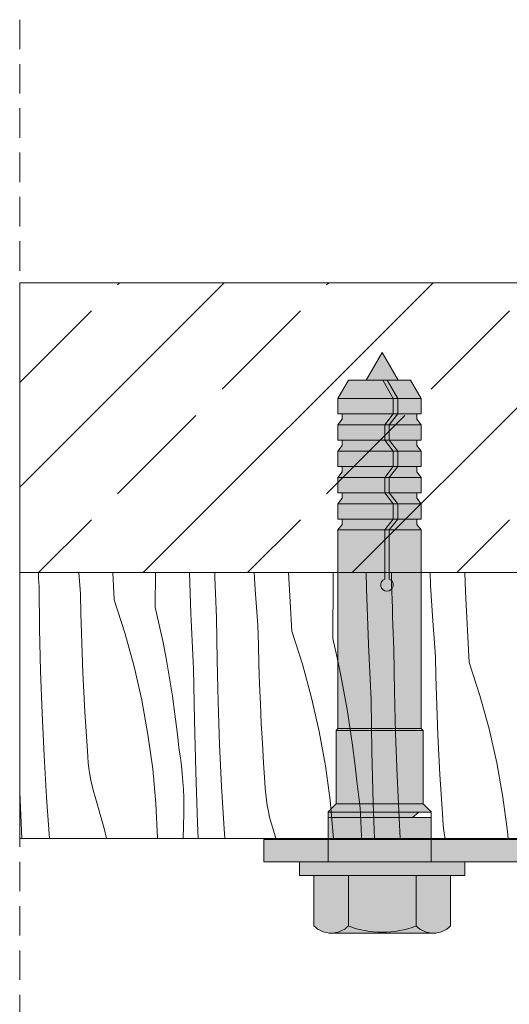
# Model space of a CAD drawing. Header units: millimetres. Extents: x -7814 to 55813, y 465 to 25965.
# Tile 83 of 112: x 47588 to 47919, y 16469 to 17135. Entities that reach past the tile are written whole.
import ezdxf

# ---------------------------------------------------------------- set-up
doc = ezdxf.new("R2010")
doc.units = ezdxf.units.MM
doc.linetypes.add('Hidden Line', pattern=[30.00000000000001, 20, -10.00000000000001])
for name, color, linetype, lineweight in [('2D - Ogolne2', 251, 'Continuous', 15), ('2D Drafting - General102', 254, 'Continuous', 13), ('2D Drafting - General121', 255, 'Continuous', 0), ('2D Drafting - General2', 251, 'Continuous', 15), ('2D Drafting - General81', 251, 'Continuous', 20)]:
    doc.layers.add(name, color=color, linetype=linetype, lineweight=lineweight)

# ---------------------------------------------------------------- blocks, each defined once
blk = doc.blocks.new('*X4')
at = {"layer": '2D Drafting - General81', "linetype": 'Continuous'}
for p, q in [((-50717.47498905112, 68991.75645290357), (-50717.64118922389, 68995.6741303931)), ((-50689.19142137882, 68981.26615062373), (-50690.27448988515, 68995.6741303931)), ((-50666.36370971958, 68977.24100915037), (-50667.34763709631, 68995.6741303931)), ((-50638.56012516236, 68972.33848703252), (-50638.40849095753, 68995.6741303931)), ((-50614.41662745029, 68968.08133697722), (-50615.41551875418, 68995.6741303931)), ((-50598.2724177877, 68992.77803063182), (-50598.36873449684, 68995.6741303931)), ((-50570.93381415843, 68984.17530916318), (-50571.62454933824, 68995.6741303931)), ((-50546.29594847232, 68956.06982332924), (-50548.40995626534, 68995.6741303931)), ((-50518.23670485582, 68990.51177916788), (-50518.20133005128, 68995.6741303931)), ((-50495.72928925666, 68985.04215610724), (-50496.00169281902, 68995.6741303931)), ((-50478.720232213, 68988.25610574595), (-50478.87392285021, 68995.6741303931)), ((-50452.31403233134, 68987.108956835), (-50452.69943077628, 68995.6741303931)), ((-50428.77700169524, 68982.64871263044), (-50429.16462312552, 68995.6741303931)), ((-50717.22695678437, 68986.20957193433), (-50717.47498905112, 68991.75645290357)), ((-50598.07516348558, 68987.22911188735), (-50598.2724177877, 68992.77803063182)), ((-50518.4923639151, 68951.16730121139), (-50518.23670485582, 68990.51177916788)), ((-50478.5610724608, 68982.70596370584), (-50478.720232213, 68988.25610574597)), ((-50716.8850917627, 68957.63162684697), (-50717.22695678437, 68986.20957193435)), ((-50688.92471871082, 68967.94893758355), (-50689.19142137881, 68981.26615062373)), ((-50597.86521297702, 68981.68065901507), (-50598.07516348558, 68987.22911188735)), ((-50597.64256736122, 68976.13270106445), (-50597.86521297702, 68981.68065901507)), ((-50569.12366013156, 68960.0949648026), (-50570.93381415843, 68984.17530916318)), ((-50494.34886620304, 68946.91015115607), (-50495.72928925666, 68985.04215610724)), ((-50478.38921360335, 68977.15620037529), (-50478.5610724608, 68982.70596370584)), ((-50450.86605291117, 68963.00412334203), (-50452.31403233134, 68987.108956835)), ((-50426.22818722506, 68934.89863750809), (-50428.77700169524, 68982.64871263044)), ((-50666.36370971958, 68977.24100915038), (-50659.13961908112, 68954.85835163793)), ((-50597.40722780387, 68970.58526708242), (-50597.64256736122, 68976.13270106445)), ((-50478.20465654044, 68971.60684481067), (-50478.38921360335, 68977.15620037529)), ((-50688.56382911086, 68954.63394407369), (-50688.92471871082, 68967.94893758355)), ((-50638.56012516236, 68972.33848703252), (-50635.84931153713, 68960.37154360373)), ((-50614.21962749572, 68963.40680028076), (-50614.41662745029, 68968.08133697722)), ((-50597.15919553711, 68965.0383861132), (-50597.40722780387, 68970.58526708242)), ((-50478.00740223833, 68966.05792606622), (-50478.20465654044, 68971.60684481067)), ((-50614.01656937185, 68958.73252282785), (-50614.21962749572, 68963.40680028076)), ((-50596.81733051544, 68936.46044102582), (-50597.15919553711, 68965.03838611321)), ((-50477.79745172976, 68960.50947319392), (-50478.00740223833, 68966.05792606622)), ((-50449.0558988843, 68938.92377898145), (-50450.86605291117, 68963.00412334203)), ((-50716.2048227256, 68929.05973416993), (-50716.8850917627, 68957.63162684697)), ((-50688.10877063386, 68941.32183622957), (-50688.56382911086, 68954.63394407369)), ((-50659.13961908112, 68954.85835163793), (-50652.91366489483, 68932.17777983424)), ((-50635.84931153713, 68960.37154360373), (-50633.33420907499, 68948.36194306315)), ((-50613.80745341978, 68954.05851246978), (-50614.01656937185, 68958.73252282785)), ((-50568.85695746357, 68946.7777517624), (-50569.12366013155, 68960.0949648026)), ((-50546.29594847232, 68956.06982332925), (-50539.07185783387, 68933.68716581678)), ((-50477.57480611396, 68954.9615152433), (-50477.79745172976, 68960.50947319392)), ((-50477.33946655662, 68949.41408126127), (-50477.57480611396, 68954.9615152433)), ((-50633.33420907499, 68948.36194306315), (-50631.0154880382, 68936.31288590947)), ((-50613.59227999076, 68949.38477705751), (-50613.80745341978, 68954.05851246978)), ((-50613.3710494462, 68944.71132444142), (-50613.59227999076, 68949.38477705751)), ((-50518.4923639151, 68951.16730121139), (-50515.78155028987, 68939.20035778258)), ((-50477.09143428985, 68943.86720029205), (-50477.33946655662, 68949.41408126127)), ((-50687.55956604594, 68928.01328004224), (-50688.10877063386, 68941.32183622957)), ((-50613.14376215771, 68940.0381624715), (-50613.3710494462, 68944.71132444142)), ((-50568.49606786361, 68933.46275825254), (-50568.85695746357, 68946.7777517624)), ((-50494.15186624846, 68942.23561445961), (-50494.34886620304, 68946.91015115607)), ((-50493.94880812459, 68937.5613370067), (-50494.15186624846, 68942.23561445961)), ((-50476.74956926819, 68915.28925520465), (-50477.09143428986, 68943.86720029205)), ((-50631.0154880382, 68936.31288590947), (-50628.89376635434, 68924.2275831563)), ((-50612.91041850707, 68935.36529899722), (-50613.14376215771, 68940.0381624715)), ((-50612.67101888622, 68930.69274186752), (-50612.91041850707, 68935.36529899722)), ((-50596.13706147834, 68907.88854834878), (-50596.81733051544, 68936.46044102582)), ((-50515.78155028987, 68939.20035778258), (-50513.26644782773, 68927.190757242)), ((-50493.73969217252, 68932.88732664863), (-50493.94880812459, 68937.5613370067)), ((-50448.78919621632, 68925.60656594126), (-50449.0558988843, 68938.92377898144)), ((-50426.22818722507, 68934.89863750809), (-50419.00409658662, 68912.51597999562)), ((-50715.18624507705, 68900.49790095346), (-50716.2048227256, 68929.05973416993)), ((-50686.91624282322, 68914.70894132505), (-50687.55956604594, 68928.01328004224)), ((-50652.91366489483, 68932.17777983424), (-50647.69805919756, 68909.24378105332)), ((-50612.08715247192, 68895.78582621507), (-50612.67101888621, 68930.69274186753)), ((-50568.0410093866, 68920.15065040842), (-50568.49606786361, 68933.46275825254)), ((-50539.07185783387, 68933.68716581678), (-50532.84590364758, 68911.00659401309)), ((-50493.5245187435, 68928.21359123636), (-50493.73969217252, 68932.88732664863)), ((-50493.30328819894, 68923.54013862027), (-50493.5245187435, 68928.21359123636)), ((-50628.89376635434, 68924.2275831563), (-50626.96960945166, 68912.1092554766)), ((-50513.26644782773, 68927.190757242), (-50510.94772679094, 68915.14170008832)), ((-50493.07600091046, 68918.86697665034), (-50493.30328819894, 68923.54013862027)), ((-50448.42830661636, 68912.29157243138), (-50448.78919621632, 68925.60656594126)), ((-50686.17883315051, 68901.40948568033), (-50686.91624282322, 68914.70894132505)), ((-50567.49180479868, 68906.84209422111), (-50568.0410093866, 68920.15065040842)), ((-50510.94772679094, 68915.14170008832), (-50508.82600510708, 68903.05639733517)), ((-50492.84265725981, 68914.19411317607), (-50493.07600091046, 68918.86697665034)), ((-50476.06930023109, 68886.71736252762), (-50476.74956926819, 68915.28925520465)), ((-50647.69805919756, 68909.24378105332), (-50643.50303225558, 68886.1013396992)), ((-50626.96960945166, 68912.1092554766), (-50625.2435301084, 68899.96113234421)), ((-50532.84590364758, 68911.00659401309), (-50527.6302979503, 68888.07259523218)), ((-50492.60325763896, 68909.52155604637), (-50492.84265725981, 68914.19411317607)), ((-50492.01939122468, 68874.61464039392), (-50492.60325763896, 68909.52155604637)), ((-50447.97324813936, 68898.97946458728), (-50448.42830661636, 68912.29157243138)), ((-50419.00409658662, 68912.51597999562), (-50412.77814240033, 68889.83540819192)), ((-50685.34737391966, 68888.1155784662), (-50686.17883315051, 68901.40948568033)), ((-50595.11848382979, 68879.32671513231), (-50596.13706147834, 68907.88854834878)), ((-50566.84848157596, 68893.5377555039), (-50567.49180479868, 68906.84209422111)), ((-50508.82600510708, 68903.05639733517), (-50506.9018482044, 68890.93806965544)), ((-50713.82950166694, 68871.95013283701), (-50715.18624507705, 68900.49790095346)), ((-50625.2435301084, 68899.96113234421), (-50623.71598831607, 68887.78645117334)), ((-50611.21589936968, 68860.88490103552), (-50612.08715247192, 68895.78582621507)), ((-50447.42404355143, 68885.67090839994), (-50447.97324813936, 68898.97946458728)), ((-50684.42190672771, 68874.82788476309), (-50685.34737391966, 68888.1155784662)), ((-50566.11107190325, 68880.2382998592), (-50566.84848157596, 68893.5377555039)), ((-50527.6302979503, 68888.07259523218), (-50523.43527100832, 68864.93015387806)), ((-50506.9018482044, 68890.93806965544), (-50505.17576886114, 68878.78994652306)), ((-50412.77814240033, 68889.83540819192), (-50407.56253670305, 68866.90140941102)), ((-50643.50303225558, 68886.1013396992), (-50640.33681249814, 68862.79584903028)), ((-50623.71598831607, 68887.78645117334), (-50622.38739115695, 68875.58845645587)), ((-50475.05072258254, 68858.15552931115), (-50476.06930023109, 68886.71736252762)), ((-50446.78072032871, 68872.36656968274), (-50447.42404355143, 68885.67090839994)), ((-50684.24484572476, 68870.88296092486), (-50684.42190672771, 68874.82788476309)), ((-50621.56331581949, 68870.27157574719), (-50622.38739115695, 68875.58845645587)), ((-50593.76174041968, 68850.77894701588), (-50595.11848382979, 68879.32671513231)), ((-50565.2796126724, 68866.94439264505), (-50566.11107190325, 68880.2382998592)), ((-50505.17576886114, 68878.78994652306), (-50503.64822706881, 68866.6152653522)), ((-50491.14813812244, 68839.71371521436), (-50492.01939122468, 68874.61464039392)), ((-50712.13478277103, 68843.42043348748), (-50713.82950166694, 68871.95013283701)), ((-50683.92943166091, 68866.94668239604), (-50684.24484572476, 68870.88296092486)), ((-50620.86407574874, 68864.93684201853), (-50621.56331581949, 68870.27157574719)), ((-50446.043310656, 68859.06711403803), (-50446.78072032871, 68872.36656968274)), ((-50683.47605322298, 68863.02389987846), (-50683.92943166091, 68866.94668239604)), ((-50682.88526911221, 68859.11944744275), (-50683.47605322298, 68863.02389987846)), ((-50640.33681249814, 68862.79584903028), (-50638.20561037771, 68839.3730221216)), ((-50620.29005506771, 68859.58718587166), (-50620.86407574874, 68864.93684201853)), ((-50564.35414548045, 68853.65669894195), (-50565.2796126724, 68866.94439264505)), ((-50523.43527100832, 68864.93015387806), (-50520.26905125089, 68841.62466320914)), ((-50503.64822706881, 68866.6152653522), (-50502.3196299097, 68854.41727063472)), ((-50407.56253670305, 68866.90140941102), (-50403.36750976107, 68843.7589680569)), ((-50682.1578073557, 68855.2381365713), (-50682.88526911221, 68859.11944744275)), ((-50681.29456440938, 68851.38475022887), (-50682.1578073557, 68855.2381365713)), ((-50619.84156911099, 68854.22554610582), (-50620.29005506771, 68859.58718587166)), ((-50610.05731864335, 68825.9923323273), (-50611.21589936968, 68860.88490103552)), ((-50473.69397917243, 68829.60776119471), (-50475.05072258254, 68858.15552931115)), ((-50445.21185142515, 68845.7732068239), (-50446.043310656, 68859.06711403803)), ((-50730.12507989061, 68847.16351814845), (-50730.28435715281, 68851.96041549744)), ((-50680.29660405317, 68847.56403696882), (-50681.29456440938, 68851.38475022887)), ((-50619.51886425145, 68848.8548681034), (-50619.84156911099, 68854.22554610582)), ((-50619.32211776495, 68843.47810221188), (-50619.51886425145, 68848.8548681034)), ((-50592.06702152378, 68822.24924766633), (-50593.76174041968, 68850.77894701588)), ((-50564.1770844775, 68849.71177510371), (-50564.35414548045, 68853.65669894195)), ((-50563.86167041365, 68845.77549657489), (-50564.1770844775, 68849.71177510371)), ((-50501.49555457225, 68849.10038992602), (-50502.3196299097, 68854.4172706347)), ((-50500.79631450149, 68843.76565619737), (-50501.49555457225, 68849.10038992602)), ((-50728.81986529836, 68815.67413039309), (-50730.12507989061, 68847.16351814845)), ((-50710.15660496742, 68815.67413039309), (-50712.13478277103, 68843.42043348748)), ((-50679.16515608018, 68843.7807050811), (-50680.29660405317, 68847.56403696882)), ((-50673.12898400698, 68822.4385354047), (-50679.16515608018, 68843.7807050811)), ((-50619.25143773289, 68838.09820212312), (-50619.32211776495, 68843.47810221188)), ((-50563.40829197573, 68841.85271405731), (-50563.86167041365, 68845.77549657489)), ((-50562.81750786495, 68837.94826162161), (-50563.40829197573, 68841.85271405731)), ((-50520.26905125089, 68841.62466320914), (-50518.13784913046, 68818.20183630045)), ((-50500.22229382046, 68838.4160000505), (-50500.79631450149, 68843.76565619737)), ((-50444.2863842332, 68832.48551312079), (-50445.21185142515, 68845.7732068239)), ((-50403.36750976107, 68843.7589680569), (-50400.20129000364, 68820.45347738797)), ((-50638.20561037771, 68839.3730221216), (-50637.11360618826, 68815.87880220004)), ((-50619.30686298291, 68832.71812325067), (-50619.25143773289, 68838.09820212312)), ((-50562.09004610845, 68834.06695075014), (-50562.81750786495, 68837.94826162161)), ((-50499.77380786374, 68833.05436028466), (-50500.22229382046, 68838.4160000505)), ((-50490.34992232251, 68815.67413039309), (-50491.14813812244, 68839.71371521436)), ((-50619.66853722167, 68815.67413039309), (-50619.30686298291, 68832.71812325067)), ((-50561.22680316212, 68830.21356440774), (-50562.09004610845, 68834.06695075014)), ((-50560.22884280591, 68826.39285114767), (-50561.22680316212, 68830.21356440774)), ((-50499.4511030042, 68827.68368228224), (-50499.77380786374, 68833.05436028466)), ((-50472.86629476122, 68815.67413039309), (-50473.69397917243, 68829.60776119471)), ((-50444.10932323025, 68828.54058928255), (-50444.2863842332, 68832.48551312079)), ((-50443.7939091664, 68824.60431075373), (-50444.10932323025, 68828.54058928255)), ((-50671.68301527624, 68815.67413039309), (-50673.12898400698, 68822.4385354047)), ((-50609.62963590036, 68815.67413039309), (-50610.05731864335, 68825.9923323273)), ((-50591.59824732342, 68815.67413039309), (-50592.06702152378, 68822.24924766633)), ((-50559.09739483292, 68822.60951925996), (-50560.22884280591, 68826.39285114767)), ((-50557.13586977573, 68815.67413039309), (-50559.09739483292, 68822.60951925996)), ((-50499.2543565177, 68822.30691639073), (-50499.4511030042, 68827.68368228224)), ((-50499.18367648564, 68816.92701630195), (-50499.2543565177, 68822.30691639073)), ((-50443.34053072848, 68820.68152823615), (-50443.7939091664, 68824.60431075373)), ((-50637.11360618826, 68815.87880220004), (-50637.11316529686, 68815.67413039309)), ((-50518.13784913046, 68818.20183630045), (-50518.02036212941, 68815.67413039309)), ((-50499.19658364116, 68815.67413039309), (-50499.18367648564, 68816.92701630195)), ((-50442.7497466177, 68816.77707580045), (-50443.34053072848, 68820.68152823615)), ((-50442.54302506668, 68815.67413039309), (-50442.7497466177, 68816.77707580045)), ((-50400.20129000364, 68820.45347738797), (-50399.76642556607, 68815.67413039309))]:
    blk.add_line(p, q, dxfattribs=at)
blk = doc.blocks.new('Wype_nienie_16')
at = {"layer": '2D Drafting - General2', "linetype": 'Continuous'}
for p, q in [((-49348.20954572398, 68995.6741303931), (-50730.28435715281, 68995.6741303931)), ((-50730.28435715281, 68995.6741303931), (-50730.28435715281, 68815.67413039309)), ((-50730.28435715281, 68815.67413039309), (-49348.20954572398, 68815.67413039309))]:
    blk.add_line(p, q, dxfattribs=at)
at = {"layer": '2D Drafting - General81', "linetype": 'Continuous'}
blk.add_blockref('*X4', (0, 0), dxfattribs=at)

msp = doc.modelspace()

# ---------------------------------------------------------------- hatches: boundary and pattern name
at = {"layer": '2D Drafting - General102', "linetype": 'Continuous'}
h = msp.add_hatch(color=256, dxfattribs=at)
edge = h.paths.add_edge_path()
edge.add_line((48813.52900152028, 16580.25946294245), (47753.52900152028, 16580.25946294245))
edge.add_line((47753.52900152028, 16580.25946294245), (47753.52900152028, 16565.25946294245))
edge.add_line((47753.52900152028, 16565.25946294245), (48033.52900152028, 16565.25946294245))
edge.add_arc((48061.79766107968, 15685.75880139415), 879.9548458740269, 88.15904916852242, 91.84095083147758, ccw=False)
edge.add_line((48090.06632063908, 16565.25946294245), (48813.52900152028, 16565.25946294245))
edge.add_line((48813.52900152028, 16565.25946294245), (48813.52900152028, 16580.25946294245))
at = {"layer": '2D Drafting - General121', "linetype": 'Continuous'}
for points in [[(47833.42740075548, 16909.85984649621), (47822.61488617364, 16891.13202188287), (47844.23991533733, 16891.13202188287)], [(47810.65401739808, 16891.13202188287), (47803.50623112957, 16878.7516929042), (47840.99169680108, 16878.7516929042), (47833.84391053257, 16891.13202188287)], [(47833.84391053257, 16891.13202188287), (47840.99169680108, 16878.7516929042), (47843.95036298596, 16878.7516929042), (47836.80257671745, 16891.13202188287)], [(47836.80257671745, 16891.13202188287), (47843.95036298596, 16878.7516929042), (47859.86009119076, 16878.7516929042), (47852.71230492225, 16891.13202188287)], [(47803.50623112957, 16868.39636125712), (47840.99169680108, 16868.39636125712), (47840.99169680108, 16878.7516929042), (47803.50623112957, 16878.7516929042)], [(47843.95036298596, 16868.39636125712), (47843.95036298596, 16878.7516929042), (47840.99169680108, 16878.7516929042), (47840.99169680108, 16868.39636125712)], [(47843.95036298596, 16868.39636125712), (47859.86009119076, 16868.39636125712), (47859.86009119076, 16878.7516929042), (47843.95036298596, 16878.7516929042)], [(47806.46489731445, 16868.39636125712), (47806.46489731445, 16864.69802852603), (47803.50623112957, 16860.95508346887), (47835.24521222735, 16860.95508346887), (47840.99169680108, 16868.39636125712)], [(47838.20387841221, 16860.95508346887), (47843.95036298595, 16868.39636125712), (47840.99169680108, 16868.39636125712), (47835.24521222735, 16860.95508346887)], [(47856.90142500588, 16868.39636125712), (47843.95036298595, 16868.39636125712), (47838.20387841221, 16860.95508346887), (47859.86009119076, 16860.95508346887), (47856.90142500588, 16864.69802852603)], [(47803.50623112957, 16860.95508346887), (47803.50623112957, 16850.59975182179), (47835.24521222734, 16850.59975182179), (47835.24521222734, 16860.95508346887)], [(47838.20387841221, 16850.59975182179), (47838.20387841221, 16860.95508346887), (47835.24521222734, 16860.95508346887), (47835.24521222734, 16850.59975182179)], [(47859.86009119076, 16860.95508346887), (47838.20387841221, 16860.95508346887), (47838.20387841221, 16850.59975182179), (47859.86009119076, 16850.59975182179)], [(47806.46489731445, 16850.59975182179), (47806.46489731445, 16846.9014190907), (47803.50623112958, 16843.15847403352), (47840.99169680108, 16843.15847403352), (47835.24521222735, 16850.59975182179)], [(47835.24521222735, 16850.59975182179), (47840.99169680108, 16843.15847403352), (47843.95036298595, 16843.15847403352), (47838.20387841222, 16850.59975182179)], [(47856.90142500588, 16850.59975182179), (47838.20387841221, 16850.59975182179), (47843.95036298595, 16843.15847403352), (47859.86009119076, 16843.15847403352), (47856.90142500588, 16846.9014190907)], [(47803.50623112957, 16843.15847403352), (47803.50623112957, 16832.80314238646), (47840.99169680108, 16832.80314238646), (47840.99169680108, 16843.15847403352)], [(47840.99169680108, 16843.15847403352), (47840.99169680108, 16832.80314238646), (47843.95036298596, 16832.80314238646), (47843.95036298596, 16843.15847403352)], [(47859.86009119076, 16843.15847403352), (47843.95036298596, 16843.15847403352), (47843.95036298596, 16832.80314238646), (47859.86009119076, 16832.80314238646)], [(47806.46489731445, 16832.80314238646), (47806.46489731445, 16829.10480965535), (47803.50623112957, 16825.36186459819), (47835.24521222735, 16825.36186459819), (47840.99169680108, 16832.80314238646)], [(47840.99169680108, 16832.80314238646), (47835.24521222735, 16825.36186459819), (47838.20387841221, 16825.36186459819), (47843.95036298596, 16832.80314238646)], [(47838.20387841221, 16825.36186459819), (47859.86009119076, 16825.36186459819), (47856.90142500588, 16829.10480965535), (47856.90142500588, 16832.80314238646), (47843.95036298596, 16832.80314238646)], [(47803.50623112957, 16815.00653295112), (47835.24521222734, 16815.00653295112), (47835.24521222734, 16825.36186459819), (47803.50623112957, 16825.36186459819)], [(47838.20387841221, 16815.00653295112), (47838.20387841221, 16825.36186459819), (47835.24521222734, 16825.36186459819), (47835.24521222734, 16815.00653295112)], [(47859.86009119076, 16825.36186459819), (47838.20387841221, 16825.36186459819), (47838.20387841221, 16815.00653295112), (47859.86009119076, 16815.00653295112)], [(47806.46489731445, 16815.00653295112), (47806.46489731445, 16811.30820022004), (47803.50623112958, 16807.56525516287), (47840.99169680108, 16807.56525516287), (47835.24521222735, 16815.00653295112)], [(47835.24521222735, 16815.00653295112), (47840.99169680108, 16807.56525516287), (47843.95036298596, 16807.56525516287), (47838.20387841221, 16815.00653295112)], [(47856.90142500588, 16815.00653295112), (47838.20387841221, 16815.00653295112), (47843.95036298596, 16807.56525516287), (47859.86009119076, 16807.56525516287), (47856.90142500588, 16811.30820022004)], [(47803.50623112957, 16797.20992351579), (47840.99169680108, 16797.20992351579), (47840.99169680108, 16807.56525516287), (47803.50623112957, 16807.56525516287)], [(47843.95036298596, 16797.20992351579), (47843.95036298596, 16807.56525516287), (47840.99169680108, 16807.56525516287), (47840.99169680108, 16797.20992351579)], [(47859.86009119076, 16807.56525516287), (47843.95036298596, 16807.56525516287), (47843.95036298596, 16797.20992351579), (47859.86009119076, 16797.20992351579)], [(47806.46489731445, 16797.20992351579), (47806.46489731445, 16793.5115907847), (47803.50623112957, 16789.76864572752), (47835.24521222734, 16789.76864572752), (47840.99169680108, 16797.20992351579)], [(47838.20387841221, 16789.76864572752), (47843.95036298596, 16797.20992351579), (47840.99169680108, 16797.20992351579), (47835.24521222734, 16789.76864572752)], [(47856.90142500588, 16797.20992351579), (47843.95036298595, 16797.20992351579), (47838.20387841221, 16789.76864572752), (47859.86009119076, 16789.76864572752), (47856.90142500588, 16793.5115907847)], [(47802.26075962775, 16654.10431406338), (47861.10556269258, 16654.10431406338), (47859.86009119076, 16655.34978556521), (47803.50623112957, 16655.34978556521)], [(47802.26075962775, 16604.36199715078), (47861.10556269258, 16604.36199715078), (47861.10556269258, 16654.10431406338), (47802.26075962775, 16654.10431406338)], [(47796.94429728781, 16598.77292036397), (47866.51911013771, 16598.77292036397), (47866.51911013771, 16598.94844970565), (47861.10556269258, 16604.36199715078), (47802.35784473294, 16604.36199715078), (47796.94429728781, 16598.94844970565)], [(47796.94429728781, 16595.25945493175), (47829.64881253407, 16595.25945493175), (47854.00280905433, 16595.25945493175), (47858.37361955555, 16598.77292036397), (47796.94429728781, 16598.77292036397)], [(47796.84721218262, 16595.25945493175), (47796.84721218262, 16565.25946294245), (47833.52448586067, 16565.25946294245), (47866.5191093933, 16565.25946294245), (47866.5191093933, 16595.25945493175), (47829.64881253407, 16595.25945493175)], [(47796.84721218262, 16565.25946294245), (47833.52448586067, 16565.25946294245), (47866.5191093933, 16565.25946294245), (47866.5191093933, 16595.25945493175), (47830.59855033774, 16595.25945493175), (47796.84721218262, 16595.25945493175)], [(47833.52448586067, 16565.25946294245), (47777.60533559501, 16565.25946294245), (47777.60533559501, 16555.93960456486), (47833.52448586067, 16555.93960456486), (47889.44363612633, 16555.93960456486), (47889.44363612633, 16565.25946294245)]]:
    msp.add_hatch(color=256, dxfattribs=at).paths.add_polyline_path(points)
h = msp.add_hatch(color=256, dxfattribs=at)
edge = h.paths.add_edge_path()
edge.add_line((47803.50623112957, 16655.34978556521), (47859.86009119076, 16655.34978556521))
edge.add_line((47859.86009119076, 16655.34978556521), (47859.86009119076, 16789.76864572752))
edge.add_line((47859.86009119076, 16789.76864572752), (47838.20387841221, 16789.76864572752))
edge.add_line((47838.20387841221, 16789.76864572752), (47838.20387841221, 16756.46002898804))
edge.add_arc((47836.72454531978, 16752.54542055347), 4.184804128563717, -249.29838844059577, 69.29838844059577, ccw=False)
edge.add_line((47835.24521222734, 16756.46002898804), (47835.24521222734, 16789.76864572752))
edge.add_line((47835.24521222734, 16789.76864572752), (47803.50623112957, 16789.76864572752))
edge.add_line((47803.50623112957, 16789.76864572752), (47803.50623112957, 16655.34978556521))
h = msp.add_hatch(color=256, dxfattribs=at)
edge = h.paths.add_edge_path()
edge.add_line((47835.24521222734, 16789.76864572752), (47835.24521222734, 16756.46002898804))
edge.add_arc((47836.72454531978, 16752.54542055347), 4.184804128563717, 110.7016115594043, 429.2983884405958)
edge.add_line((47838.20387841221, 16756.46002898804), (47838.20387841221, 16789.76864572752))
edge.add_line((47838.20387841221, 16789.76864572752), (47835.24521222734, 16789.76864572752))
h = msp.add_hatch(color=256, dxfattribs=at)
edge = h.paths.add_edge_path()
edge.add_line((47787.31352140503, 16555.93960456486), (47787.31352140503, 16521.76679051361))
edge.add_arc((47798.96334437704, 16533.20626945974), 16.32727943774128, 224.4780486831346, 315.5219513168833)
edge.add_line((47810.61316734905, 16521.76679051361), (47810.61316734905, 16555.93960456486))
edge.add_line((47810.61316734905, 16555.93960456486), (47787.31352140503, 16555.93960456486))
h = msp.add_hatch(color=256, dxfattribs=at)
edge = h.paths.add_edge_path()
edge.add_line((47810.61316734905, 16555.93960456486), (47810.61316734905, 16521.76679051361))
edge.add_arc((47833.52448586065, 16581.07498018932), 63.57979143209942, 248.877978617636, 270.0000000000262)
edge.add_arc((47833.5244858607, 16581.07498018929), 63.57979143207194, 269.9999999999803, 291.1220213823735)
edge.add_line((47856.43580437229, 16521.76679051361), (47856.43580437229, 16555.93960456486))
edge.add_line((47856.43580437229, 16555.93960456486), (47833.52448586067, 16555.93960456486))
edge.add_line((47833.52448586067, 16555.93960456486), (47810.61316734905, 16555.93960456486))
h = msp.add_hatch(color=256, dxfattribs=at)
edge = h.paths.add_edge_path()
edge.add_line((47856.43580437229, 16555.93960456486), (47856.43580437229, 16521.76679051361))
edge.add_arc((47868.0856273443, 16533.20626945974), 16.32727943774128, 224.4780486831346, 315.5219513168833)
edge.add_line((47879.73545031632, 16521.76679051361), (47879.73545031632, 16555.93960456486))
edge.add_line((47879.73545031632, 16555.93960456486), (47856.43580437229, 16555.93960456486))
h = msp.add_hatch(color=256, dxfattribs=at)
edge = h.paths.add_edge_path()
edge.add_arc((47833.52448586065, 16581.07498018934), 63.57979143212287, 248.8779786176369, 270.00000000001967, ccw=False)
edge.add_arc((47798.96334437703, 16533.20626945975), 16.32727943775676, 270.0000000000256, 315.521951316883, ccw=False)
edge.add_line((47798.96334437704, 16516.878990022), (47868.08562734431, 16516.878990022))
edge.add_arc((47868.08562734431, 16533.20626945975), 16.32727943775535, 224.478048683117, 269.9999999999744, ccw=False)
edge.add_arc((47833.52448586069, 16581.07498018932), 63.57979143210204, 269.99999999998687, 291.1220213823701, ccw=False)
at = {"layer": '2D Drafting - General81', "linetype": 'Continuous'}
h = msp.add_hatch(dxfattribs=at)
h.set_pattern_fill('SOLID___DASHED', color=256, style=0, pattern_type=2)
h.set_pattern_definition([(44.99999999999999, (98318.55812516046, -52234.74375773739), (-70.71067811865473, 70.71067811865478), []), (44.99999999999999, (98283.20278610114, -52199.38841867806), (-70.71067811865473, 70.71067811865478), [75, -25])])
h.paths.add_polyline_path([(47588.27376800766, 16957.1552753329), (48970.34857943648, 16957.1552753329), (48970.34857943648, 16760.93037265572), (47588.27376800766, 16760.93037265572)])

# ---------------------------------------------------------------- linework, layer by layer
at = {"layer": '2D - Ogolne2', "linetype": 'Continuous'}
for p, q in [((47822.61488617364, 16891.13202188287), (47833.42740075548, 16909.85984649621)), ((47844.23991533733, 16891.13202188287), (47833.42740075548, 16909.85984649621)), ((47810.65401739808, 16891.13202188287), (47803.50623112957, 16878.7516929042)), ((47852.71230492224, 16891.13202188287), (47810.65401739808, 16891.13202188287)), ((47833.84391053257, 16891.13202188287), (47840.99169680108, 16878.7516929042)), ((47836.80257671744, 16891.13202188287), (47843.95036298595, 16878.7516929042)), ((47852.71230492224, 16891.13202188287), (47859.86009119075, 16878.7516929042)), ((47859.86009119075, 16878.7516929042), (47803.50623112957, 16878.7516929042)), ((47803.50623112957, 16878.7516929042), (47803.50623112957, 16868.39636125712)), ((47840.99169680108, 16878.7516929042), (47840.99169680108, 16868.39636125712)), ((47843.95036298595, 16878.7516929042), (47843.95036298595, 16868.39636125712)), ((47859.86009119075, 16878.7516929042), (47859.86009119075, 16868.39636125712)), ((47859.86009119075, 16868.39636125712), (47803.50623112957, 16868.39636125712)), ((47806.46489731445, 16864.69802852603), (47803.50623112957, 16860.95508346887)), ((47806.46489731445, 16868.39636125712), (47806.46489731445, 16864.69802852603)), ((47840.99169680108, 16868.39636125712), (47835.24521222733, 16860.95508346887)), ((47843.95036298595, 16868.39636125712), (47838.20387841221, 16860.95508346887)), ((47856.90142500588, 16868.39636125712), (47856.90142500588, 16864.69802852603)), ((47856.90142500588, 16864.69802852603), (47859.86009119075, 16860.95508346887)), ((47859.86009119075, 16860.95508346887), (47803.50623112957, 16860.95508346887)), ((47803.50623112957, 16860.95508346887), (47803.50623112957, 16850.59975182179)), ((47835.24521222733, 16860.95508346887), (47835.24521222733, 16850.59975182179)), ((47838.20387841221, 16860.95508346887), (47838.20387841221, 16850.59975182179)), ((47859.86009119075, 16860.95508346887), (47859.86009119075, 16850.59975182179)), ((47859.86009119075, 16850.59975182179), (47803.50623112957, 16850.59975182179)), ((47803.50623112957, 16850.59975182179), (47806.46489731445, 16850.59975182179)), ((47806.46489731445, 16850.59975182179), (47806.46489731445, 16846.9014190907)), ((47835.24521222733, 16850.59975182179), (47840.99169680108, 16843.15847403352)), ((47838.20387841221, 16850.59975182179), (47843.95036298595, 16843.15847403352)), ((47859.86009119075, 16850.59975182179), (47856.90142500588, 16850.59975182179)), ((47856.90142500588, 16850.59975182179), (47856.90142500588, 16846.9014190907)), ((47806.46489731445, 16846.9014190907), (47803.50623112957, 16843.15847403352)), ((47859.86009119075, 16843.15847403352), (47803.50623112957, 16843.15847403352)), ((47803.50623112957, 16843.15847403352), (47803.50623112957, 16832.80314238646)), ((47840.99169680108, 16843.15847403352), (47840.99169680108, 16832.80314238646)), ((47843.95036298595, 16843.15847403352), (47843.95036298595, 16832.80314238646)), ((47856.90142500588, 16846.9014190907), (47859.86009119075, 16843.15847403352)), ((47859.86009119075, 16843.15847403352), (47859.86009119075, 16832.80314238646)), ((47859.86009119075, 16832.80314238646), (47803.50623112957, 16832.80314238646)), ((47803.50623112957, 16832.80314238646), (47806.46489731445, 16832.80314238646)), ((47806.46489731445, 16829.10480965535), (47803.50623112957, 16825.36186459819)), ((47806.46489731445, 16832.80314238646), (47806.46489731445, 16829.10480965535)), ((47840.99169680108, 16832.80314238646), (47835.24521222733, 16825.36186459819)), ((47843.95036298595, 16832.80314238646), (47838.20387841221, 16825.36186459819)), ((47859.86009119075, 16832.80314238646), (47856.90142500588, 16832.80314238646)), ((47856.90142500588, 16832.80314238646), (47856.90142500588, 16829.10480965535)), ((47856.90142500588, 16829.10480965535), (47859.86009119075, 16825.36186459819)), ((47859.86009119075, 16825.36186459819), (47803.50623112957, 16825.36186459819)), ((47803.50623112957, 16825.36186459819), (47803.50623112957, 16815.00653295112)), ((47835.24521222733, 16825.36186459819), (47835.24521222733, 16815.00653295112)), ((47838.20387841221, 16825.36186459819), (47838.20387841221, 16815.00653295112)), ((47859.86009119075, 16825.36186459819), (47859.86009119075, 16815.00653295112)), ((47859.86009119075, 16815.00653295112), (47803.50623112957, 16815.00653295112)), ((47803.50623112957, 16815.00653295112), (47806.46489731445, 16815.00653295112)), ((47806.46489731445, 16811.30820022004), (47803.50623112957, 16807.56525516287)), ((47806.46489731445, 16815.00653295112), (47806.46489731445, 16811.30820022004)), ((47835.24521222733, 16815.00653295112), (47840.99169680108, 16807.56525516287)), ((47838.20387841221, 16815.00653295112), (47843.95036298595, 16807.56525516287)), ((47859.86009119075, 16815.00653295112), (47856.90142500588, 16815.00653295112)), ((47856.90142500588, 16815.00653295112), (47856.90142500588, 16811.30820022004)), ((47856.90142500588, 16811.30820022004), (47859.86009119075, 16807.56525516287)), ((47859.86009119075, 16807.56525516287), (47803.50623112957, 16807.56525516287)), ((47803.50623112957, 16807.56525516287), (47803.50623112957, 16797.20992351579)), ((47840.99169680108, 16807.56525516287), (47840.99169680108, 16797.20992351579)), ((47843.95036298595, 16807.56525516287), (47843.95036298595, 16797.20992351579)), ((47859.86009119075, 16807.56525516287), (47859.86009119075, 16797.20992351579)), ((47859.86009119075, 16797.20992351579), (47803.50623112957, 16797.20992351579)), ((47803.50623112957, 16797.20992351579), (47806.46489731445, 16797.20992351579)), ((47806.46489731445, 16797.20992351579), (47806.46489731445, 16793.5115907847)), ((47840.99169680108, 16797.20992351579), (47835.24521222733, 16789.76864572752)), ((47843.95036298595, 16797.20992351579), (47838.20387841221, 16789.76864572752)), ((47859.86009119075, 16797.20992351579), (47856.90142500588, 16797.20992351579)), ((47856.90142500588, 16797.20992351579), (47856.90142500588, 16793.5115907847)), ((47806.46489731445, 16793.5115907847), (47803.50623112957, 16789.76864572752)), ((47859.86009119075, 16789.76864572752), (47803.50623112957, 16789.76864572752)), ((47803.50623112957, 16789.76864572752), (47803.50623112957, 16655.34978556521)), ((47835.24521222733, 16789.76864572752), (47835.24521222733, 16756.46002898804)), ((47838.20387841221, 16789.76864572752), (47838.20387841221, 16756.46002898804)), ((47856.90142500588, 16793.5115907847), (47859.86009119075, 16789.76864572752)), ((47859.86009119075, 16789.76864572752), (47859.86009119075, 16655.34978556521)), ((47803.50623112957, 16655.34978556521), (47802.26075962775, 16654.10431406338)), ((47861.10556269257, 16654.10431406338), (47802.26075962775, 16654.10431406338)), ((47802.26075962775, 16654.10431406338), (47802.26075962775, 16604.36199715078)), ((47803.50623112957, 16655.34978556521), (47859.86009119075, 16655.34978556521)), ((47859.86009119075, 16655.34978556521), (47861.10556269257, 16654.10431406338)), ((47861.10556269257, 16654.10431406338), (47861.10556269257, 16604.36199715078)), ((47802.26075962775, 16604.36199715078), (47796.84721218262, 16598.94844970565)), ((47861.10556269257, 16604.36199715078), (47802.26075962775, 16604.36199715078)), ((47861.10556269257, 16604.36199715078), (47866.5191101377, 16598.94844970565)), ((47796.84721218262, 16598.94844970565), (47796.84721218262, 16595.25945493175)), ((47866.5191101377, 16598.94844970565), (47866.5191101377, 16595.25945493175)), ((47796.84721218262, 16595.25945493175), (47830.59855033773, 16595.25945493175)), ((47866.5191101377, 16595.25945493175), (47829.64881253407, 16595.25945493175))]:
    msp.add_line(p, q, dxfattribs=at)
msp.add_arc((47836.72454531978, 16752.54542055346), 4.184804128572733, 110.7016115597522, 69.29838844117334, dxfattribs=at)
at = {"layer": '2D Drafting - General2', "linetype": 'Hidden Line'}
msp.add_line((47588.27376800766, 17135.1938817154), (47588.27376800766, 15808.37370444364), dxfattribs=at)
at = {"layer": '2D Drafting - General2', "linetype": 'Continuous'}
for p, q in [((47796.84721218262, 16565.2594573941), (47796.84721218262, 16595.25945493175)), ((47866.5191093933, 16565.25946377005), (47866.5191093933, 16595.25945493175)), ((47753.52900152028, 16580.25946294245), (48813.52900152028, 16580.25946294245)), ((47753.52900152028, 16580.25946294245), (47753.52900152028, 16565.25946294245)), ((47753.52900152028, 16565.25946294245), (48813.52900152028, 16565.25946294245)), ((47777.60533559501, 16565.25946294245), (47833.52448586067, 16565.25946294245)), ((47777.60533559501, 16555.93960456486), (47777.60533559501, 16565.25946294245)), ((47889.44363612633, 16565.25946294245), (47833.52448586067, 16565.25946294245)), ((47889.44363612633, 16555.93960456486), (47889.44363612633, 16565.25946294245)), ((47833.52448586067, 16555.93960456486), (47777.60533559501, 16555.93960456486)), ((47787.31352140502, 16521.76679051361), (47787.31352140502, 16555.93960456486)), ((47810.61316734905, 16521.76679051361), (47810.61316734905, 16555.93960456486)), ((47833.52448586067, 16555.93960456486), (47889.44363612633, 16555.93960456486)), ((47856.43580437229, 16521.76679051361), (47856.43580437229, 16555.93960456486)), ((47879.73545031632, 16521.76679051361), (47879.73545031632, 16555.93960456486)), ((47798.96334437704, 16516.878990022), (47868.08562734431, 16516.878990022))]:
    msp.add_line(p, q, dxfattribs=at)
at = {"layer": '2D Drafting - General2', "linetype": 'Continuous', "flags": 128}
for points in [[(47588.27376800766, 16957.1552753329), (48970.34857943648, 16957.1552753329), (48970.34857943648, 16760.93037265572), (47588.27376800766, 16760.93037265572)], [(47833.42740075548, 16909.85984649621), (47822.61488617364, 16891.13202188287), (47844.23991533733, 16891.13202188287)], [(47810.65401739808, 16891.13202188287), (47803.50623112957, 16878.7516929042), (47840.99169680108, 16878.7516929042), (47833.84391053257, 16891.13202188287)], [(47833.84391053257, 16891.13202188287), (47840.99169680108, 16878.7516929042), (47843.95036298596, 16878.7516929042), (47836.80257671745, 16891.13202188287)], [(47836.80257671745, 16891.13202188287), (47843.95036298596, 16878.7516929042), (47859.86009119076, 16878.7516929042), (47852.71230492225, 16891.13202188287)], [(47803.50623112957, 16868.39636125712), (47840.99169680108, 16868.39636125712), (47840.99169680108, 16878.7516929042), (47803.50623112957, 16878.7516929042)], [(47843.95036298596, 16868.39636125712), (47843.95036298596, 16878.7516929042), (47840.99169680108, 16878.7516929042), (47840.99169680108, 16868.39636125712)], [(47843.95036298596, 16868.39636125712), (47859.86009119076, 16868.39636125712), (47859.86009119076, 16878.7516929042), (47843.95036298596, 16878.7516929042)], [(47806.46489731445, 16868.39636125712), (47806.46489731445, 16864.69802852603), (47803.50623112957, 16860.95508346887), (47835.24521222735, 16860.95508346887), (47840.99169680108, 16868.39636125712)], [(47838.20387841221, 16860.95508346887), (47843.95036298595, 16868.39636125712), (47840.99169680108, 16868.39636125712), (47835.24521222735, 16860.95508346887)], [(47856.90142500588, 16868.39636125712), (47843.95036298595, 16868.39636125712), (47838.20387841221, 16860.95508346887), (47859.86009119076, 16860.95508346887), (47856.90142500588, 16864.69802852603)], [(47803.50623112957, 16860.95508346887), (47803.50623112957, 16850.59975182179), (47835.24521222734, 16850.59975182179), (47835.24521222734, 16860.95508346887)], [(47838.20387841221, 16850.59975182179), (47838.20387841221, 16860.95508346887), (47835.24521222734, 16860.95508346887), (47835.24521222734, 16850.59975182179)], [(47859.86009119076, 16860.95508346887), (47838.20387841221, 16860.95508346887), (47838.20387841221, 16850.59975182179), (47859.86009119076, 16850.59975182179)], [(47806.46489731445, 16850.59975182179), (47806.46489731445, 16846.9014190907), (47803.50623112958, 16843.15847403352), (47840.99169680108, 16843.15847403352), (47835.24521222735, 16850.59975182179)], [(47835.24521222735, 16850.59975182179), (47840.99169680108, 16843.15847403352), (47843.95036298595, 16843.15847403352), (47838.20387841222, 16850.59975182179)], [(47856.90142500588, 16850.59975182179), (47838.20387841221, 16850.59975182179), (47843.95036298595, 16843.15847403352), (47859.86009119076, 16843.15847403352), (47856.90142500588, 16846.9014190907)], [(47803.50623112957, 16843.15847403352), (47803.50623112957, 16832.80314238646), (47840.99169680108, 16832.80314238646), (47840.99169680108, 16843.15847403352)], [(47840.99169680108, 16843.15847403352), (47840.99169680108, 16832.80314238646), (47843.95036298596, 16832.80314238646), (47843.95036298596, 16843.15847403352)], [(47859.86009119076, 16843.15847403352), (47843.95036298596, 16843.15847403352), (47843.95036298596, 16832.80314238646), (47859.86009119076, 16832.80314238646)], [(47806.46489731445, 16832.80314238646), (47806.46489731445, 16829.10480965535), (47803.50623112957, 16825.36186459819), (47835.24521222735, 16825.36186459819), (47840.99169680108, 16832.80314238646)], [(47840.99169680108, 16832.80314238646), (47835.24521222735, 16825.36186459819), (47838.20387841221, 16825.36186459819), (47843.95036298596, 16832.80314238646)], [(47838.20387841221, 16825.36186459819), (47859.86009119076, 16825.36186459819), (47856.90142500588, 16829.10480965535), (47856.90142500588, 16832.80314238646), (47843.95036298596, 16832.80314238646)], [(47803.50623112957, 16815.00653295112), (47835.24521222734, 16815.00653295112), (47835.24521222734, 16825.36186459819), (47803.50623112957, 16825.36186459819)], [(47838.20387841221, 16815.00653295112), (47838.20387841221, 16825.36186459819), (47835.24521222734, 16825.36186459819), (47835.24521222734, 16815.00653295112)], [(47859.86009119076, 16825.36186459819), (47838.20387841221, 16825.36186459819), (47838.20387841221, 16815.00653295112), (47859.86009119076, 16815.00653295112)], [(47806.46489731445, 16815.00653295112), (47806.46489731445, 16811.30820022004), (47803.50623112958, 16807.56525516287), (47840.99169680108, 16807.56525516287), (47835.24521222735, 16815.00653295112)], [(47835.24521222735, 16815.00653295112), (47840.99169680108, 16807.56525516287), (47843.95036298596, 16807.56525516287), (47838.20387841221, 16815.00653295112)], [(47856.90142500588, 16815.00653295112), (47838.20387841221, 16815.00653295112), (47843.95036298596, 16807.56525516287), (47859.86009119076, 16807.56525516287), (47856.90142500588, 16811.30820022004)], [(47803.50623112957, 16797.20992351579), (47840.99169680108, 16797.20992351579), (47840.99169680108, 16807.56525516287), (47803.50623112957, 16807.56525516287)], [(47843.95036298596, 16797.20992351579), (47843.95036298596, 16807.56525516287), (47840.99169680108, 16807.56525516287), (47840.99169680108, 16797.20992351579)], [(47859.86009119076, 16807.56525516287), (47843.95036298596, 16807.56525516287), (47843.95036298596, 16797.20992351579), (47859.86009119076, 16797.20992351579)], [(47806.46489731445, 16797.20992351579), (47806.46489731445, 16793.5115907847), (47803.50623112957, 16789.76864572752), (47835.24521222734, 16789.76864572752), (47840.99169680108, 16797.20992351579)], [(47838.20387841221, 16789.76864572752), (47843.95036298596, 16797.20992351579), (47840.99169680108, 16797.20992351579), (47835.24521222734, 16789.76864572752)], [(47856.90142500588, 16797.20992351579), (47843.95036298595, 16797.20992351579), (47838.20387841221, 16789.76864572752), (47859.86009119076, 16789.76864572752), (47856.90142500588, 16793.5115907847)], [(47802.26075962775, 16654.10431406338), (47861.10556269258, 16654.10431406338), (47859.86009119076, 16655.34978556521), (47803.50623112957, 16655.34978556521)], [(47802.26075962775, 16604.36199715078), (47861.10556269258, 16604.36199715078), (47861.10556269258, 16654.10431406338), (47802.26075962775, 16654.10431406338)], [(47796.94429728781, 16598.77292036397), (47866.51911013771, 16598.77292036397), (47866.51911013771, 16598.94844970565), (47861.10556269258, 16604.36199715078), (47802.35784473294, 16604.36199715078), (47796.94429728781, 16598.94844970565)], [(47796.94429728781, 16595.25945493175), (47829.64881253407, 16595.25945493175), (47854.00280905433, 16595.25945493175), (47858.37361955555, 16598.77292036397), (47796.94429728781, 16598.77292036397)], [(47796.84721218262, 16595.25945493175), (47796.84721218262, 16565.25946294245), (47833.52448586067, 16565.25946294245), (47866.5191093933, 16565.25946294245), (47866.5191093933, 16595.25945493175), (47829.64881253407, 16595.25945493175)], [(47796.84721218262, 16565.25946294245), (47833.52448586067, 16565.25946294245), (47866.5191093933, 16565.25946294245), (47866.5191093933, 16595.25945493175), (47830.59855033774, 16595.25945493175), (47796.84721218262, 16595.25945493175)], [(47833.52448586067, 16565.25946294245), (47777.60533559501, 16565.25946294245), (47777.60533559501, 16555.93960456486), (47833.52448586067, 16555.93960456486), (47889.44363612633, 16555.93960456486), (47889.44363612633, 16565.25946294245)]]:
    msp.add_lwpolyline(points, close=True, dxfattribs=at)
for points in [[(47803.50623112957, 16655.34978556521), (47859.86009119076, 16655.34978556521), (47859.86009119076, 16789.76864572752), (47838.20387841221, 16789.76864572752), (47838.20387841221, 16756.46002898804, -5.475043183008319), (47835.24521222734, 16756.46002898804), (47835.24521222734, 16789.76864572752), (47803.50623112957, 16789.76864572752)], [(47835.24521222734, 16789.76864572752), (47835.24521222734, 16756.46002898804, 5.475043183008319), (47838.20387841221, 16756.46002898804), (47838.20387841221, 16789.76864572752)], [(48813.52900152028, 16580.25946294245), (47753.52900152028, 16580.25946294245), (47753.52900152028, 16565.25946294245), (48033.52900152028, 16565.25946294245, -0.01606670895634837), (48090.06632063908, 16565.25946294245), (48813.52900152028, 16565.25946294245)], [(47787.31352140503, 16555.93960456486), (47787.31352140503, 16521.76679051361, 0.4195600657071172), (47810.61316734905, 16521.76679051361), (47810.61316734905, 16555.93960456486)], [(47810.61316734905, 16555.93960456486), (47810.61316734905, 16521.76679051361, 0.09242403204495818), (47833.52448586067, 16517.49518875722, 0.0924240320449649), (47856.43580437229, 16521.76679051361), (47856.43580437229, 16555.93960456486), (47833.52448586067, 16555.93960456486)], [(47856.43580437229, 16555.93960456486), (47856.43580437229, 16521.76679051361, 0.4195600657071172), (47879.73545031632, 16521.76679051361), (47879.73545031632, 16555.93960456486)], [(47833.52448586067, 16517.49518875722, -0.09242403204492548), (47810.61316734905, 16521.76679051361, -0.2012809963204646), (47798.96334437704, 16516.878990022), (47868.08562734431, 16516.878990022, -0.2012809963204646), (47856.43580437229, 16521.76679051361, -0.09242403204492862)]]:
    msp.add_lwpolyline(points, format="xyb", close=True, dxfattribs=at)
at = {"layer": '2D Drafting - General2', "linetype": 'Continuous'}
for centre, radius, start, end in [((47798.96334437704, 16533.20626945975), 16.32727943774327, 224.4780486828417, 315.5219513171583), ((47833.52448586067, 16581.07498018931), 63.5797914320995, 248.8779786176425, 270), ((47833.52448586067, 16581.07498018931), 63.5797914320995, 270, 291.1220213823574), ((47868.08562734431, 16533.20626945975), 16.32727943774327, 224.4780486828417, 315.5219513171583)]:
    msp.add_arc(centre, radius, start, end, dxfattribs=at)

# ---------------------------------------------------------------- block references
at = {"layer": '2D Drafting - General81', "linetype": 'Continuous'}
msp.add_blockref('Wype_nienie_16', (98318.55812516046, -52234.74375773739), dxfattribs=at)

doc.saveas('drawing.dxf')
